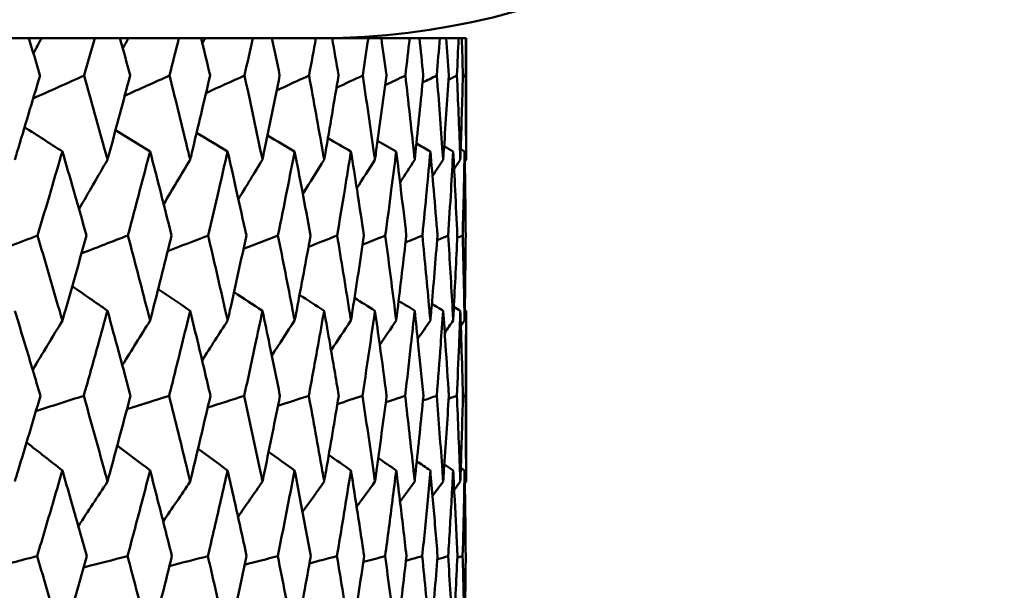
# Model space of a CAD drawing. Header units: millimetres. Extents: x 123 to 2417, y 726 to 3130.
# Tile 74 of 244: x 985.76 to 992.55, y 812.5 to 816.44. Entities that reach past the tile are written whole.
import ezdxf

# ---------------------------------------------------------------- set-up
doc = ezdxf.new("R2010")
doc.units = ezdxf.units.MM
doc.header["$LTSCALE"] = 12
doc.layers.add('Widoczne (ISO)', color=7, linetype='Continuous', lineweight=50)

msp = doc.modelspace()

# ---------------------------------------------------------------- linework, layer by layer
at = {"layer": 'Widoczne (ISO)'}
for p, q in [((985.821, 816.3166), (985.6278, 816.3166)), ((985.821, 816.3166), (985.91, 816.3166)), ((985.91, 816.3166), (986.2771, 816.3166)), ((986.4508, 816.3166), (986.2771, 816.3166)), ((986.4508, 816.3166), (986.5102, 816.3166)), ((986.5102, 816.3166), (986.8576, 816.3166)), ((987.0111, 816.3166), (986.8576, 816.3166)), ((987.0111, 816.3166), (987.0408, 816.3166)), ((987.0408, 816.3166), (987.3669, 816.3166)), ((987.4997, 816.3166), (987.3669, 816.3166)), ((987.4997, 816.3166), (987.8032, 816.3166)), ((987.9146, 816.3166), (987.8032, 816.3166)), ((987.9146, 816.3166), (988.1646, 816.3166)), ((988.2543, 816.3166), (988.1646, 816.3166)), ((988.2543, 816.3166), (988.4497, 816.3166)), ((988.5173, 816.3166), (988.4497, 816.3166)), ((988.5173, 816.3166), (988.6574, 816.3166)), ((988.7026, 816.3166), (988.6574, 816.3166)), ((988.7026, 816.3166), (988.7869, 816.3166)), ((988.8096, 816.3166), (988.7869, 816.3166)), ((988.8096, 816.3166), (988.8377, 816.3166)), ((988.8385, 816.3166), (988.8377, 816.3166)), ((988.8385, 816.3166), (988.8385, 815.4763)), ((988.8385, 814.4336), (988.8385, 813.2538))]:
    msp.add_line(p, q, dxfattribs=at)
msp.add_circle((968.8385, 776.3166), 50, dxfattribs=at)
msp.add_arc((987.8385, 821.3166), 5, 270, 324.45605, dxfattribs=at)
for points, knots in [([(985.899, 816.0573), (985.8989, 816.0578), (985.8987, 816.0584), (985.8729, 816.1448), (985.847, 816.2307), (985.821, 816.3166)], [0.02951568, 0.02951568, 0.02951568, 0.02951568, 0.02969929, 0.02969929, 0.05939589, 0.05939589, 0.05939589, 0.05939589]), ([(986.2771, 816.3166), (986.253, 816.2307), (986.2287, 816.1448), (986.2042, 816.0584), (986.204, 816.0578), (986.2039, 816.0573)], [0, 0, 0, 0, 0.02969567, 0.02969567, 0.02988021, 0.02988021, 0.02988021, 0.02988021]), ([(986.5207, 816.0573), (986.5206, 816.0578), (986.5204, 816.0584), (986.4973, 816.1448), (986.4742, 816.2307), (986.4508, 816.3166)], [0.02951568, 0.02951568, 0.02951568, 0.02951568, 0.02969929, 0.02969929, 0.05939589, 0.05939589, 0.05939589, 0.05939589]), ([(986.8576, 816.3166), (986.8362, 816.2307), (986.8147, 816.1448), (986.7929, 816.0584), (986.7927, 816.0578), (986.7926, 816.0573)], [0, 0, 0, 0, 0.02969567, 0.02969567, 0.02988021, 0.02988021, 0.02988021, 0.02988021]), ([(987.0726, 816.0573), (987.0725, 816.0578), (987.0724, 816.0584), (987.0521, 816.1448), (987.0317, 816.2307), (987.0111, 816.3166)], [0.02951568, 0.02951568, 0.02951568, 0.02951568, 0.02969929, 0.02969929, 0.05939589, 0.05939589, 0.05939589, 0.05939589]), ([(987.3669, 816.3166), (987.3484, 816.2307), (987.3297, 816.1448), (987.3107, 816.0584), (987.3106, 816.0578), (987.3105, 816.0573)], [0, 0, 0, 0, 0.02969567, 0.02969567, 0.02988021, 0.02988021, 0.02988021, 0.02988021]), ([(987.5526, 816.0573), (987.5525, 816.0578), (987.5524, 816.0584), (987.5349, 816.1448), (987.5174, 816.2307), (987.4997, 816.3166)], [0.02951568, 0.02951568, 0.02951568, 0.02951568, 0.02969929, 0.02969929, 0.05939589, 0.05939589, 0.05939589, 0.05939589]), ([(987.8032, 816.3166), (987.7875, 816.2307), (987.7717, 816.1448), (987.7557, 816.0584), (987.7556, 816.0578), (987.7555, 816.0573)], [0, 0, 0, 0, 0.02969567, 0.02969567, 0.02988021, 0.02988021, 0.02988021, 0.02988021]), ([(987.9587, 816.0573), (987.9586, 816.0578), (987.9585, 816.0584), (987.944, 816.1448), (987.9294, 816.2307), (987.9146, 816.3166)], [0.02951568, 0.02951568, 0.02951568, 0.02951568, 0.02969929, 0.02969929, 0.05939589, 0.05939589, 0.05939589, 0.05939589]), ([(988.1646, 816.3166), (988.1519, 816.2307), (988.1391, 816.1448), (988.126, 816.0584), (988.1259, 816.0578), (988.1258, 816.0573)], [0, 0, 0, 0, 0.02969567, 0.02969567, 0.02988021, 0.02988021, 0.02988021, 0.02988021]), ([(988.2894, 816.0573), (988.2893, 816.0578), (988.2892, 816.0584), (988.2777, 816.1448), (988.2661, 816.2307), (988.2543, 816.3166)], [0.02951568, 0.02951568, 0.02951568, 0.02951568, 0.02969929, 0.02969929, 0.05939589, 0.05939589, 0.05939589, 0.05939589]), ([(988.4497, 816.3166), (988.44, 816.2307), (988.4302, 816.1448), (988.4201, 816.0584), (988.4201, 816.0578), (988.42, 816.0573)], [0, 0, 0, 0, 0.02969567, 0.02969567, 0.02988021, 0.02988021, 0.02988021, 0.02988021]), ([(988.5432, 816.0573), (988.5432, 816.0578), (988.5431, 816.0584), (988.5347, 816.1448), (988.5261, 816.2307), (988.5173, 816.3166)], [0.02951568, 0.02951568, 0.02951568, 0.02951568, 0.02969929, 0.02969929, 0.05939589, 0.05939589, 0.05939589, 0.05939589]), ([(988.6574, 816.3166), (988.6508, 816.2307), (988.644, 816.1448), (988.637, 816.0584), (988.637, 816.0578), (988.6369, 816.0573)], [0, 0, 0, 0, 0.02969567, 0.02969567, 0.02988021, 0.02988021, 0.02988021, 0.02988021]), ([(988.7194, 816.0573), (988.7193, 816.0578), (988.7193, 816.0584), (988.7139, 816.1448), (988.7084, 816.2307), (988.7026, 816.3166)], [0.02951568, 0.02951568, 0.02951568, 0.02951568, 0.02969929, 0.02969929, 0.05939589, 0.05939589, 0.05939589, 0.05939589]), ([(988.7869, 816.3166), (988.7834, 816.2307), (988.7797, 816.1448), (988.7758, 816.0584), (988.7757, 816.0578), (988.7757, 816.0573)], [0, 0, 0, 0, 0.02969567, 0.02969567, 0.02988021, 0.02988021, 0.02988021, 0.02988021]), ([(988.817, 816.0573), (988.817, 816.0578), (988.817, 816.0584), (988.8147, 816.1448), (988.8122, 816.2307), (988.8096, 816.3166)], [0.02951568, 0.02951568, 0.02951568, 0.02951568, 0.02969929, 0.02969929, 0.05939589, 0.05939589, 0.05939589, 0.05939589]), ([(988.8377, 816.3166), (988.8373, 816.2307), (988.8367, 816.1448), (988.8358, 816.0584), (988.8358, 816.0578), (988.8358, 816.0573)], [0, 0, 0, 0, 0.02969567, 0.02969567, 0.02988021, 0.02988021, 0.02988021, 0.02988021]), ([(985.7251, 815.4763), (985.73, 815.4925), (985.7349, 815.5087), (985.7935, 815.7024), (985.8466, 815.8799), (985.899, 816.0573)], [0.0853813, 0.0853813, 0.0853813, 0.0853813, 0.09097809, 0.09097809, 0.15214536, 0.15214536, 0.15214536, 0.15214536]), ([(986.2039, 816.0573), (986.2537, 815.88), (986.3028, 815.7026), (986.3558, 815.509), (986.3602, 815.4926), (986.3647, 815.4763)], [0.0297954, 0.0297954, 0.0297954, 0.0297954, 0.09092493, 0.09092493, 0.09655955, 0.09655955, 0.09655955, 0.09655955]), ([(986.3647, 815.4763), (986.3691, 815.4925), (986.3735, 815.5087), (986.4262, 815.7024), (986.4738, 815.8799), (986.5207, 816.0573)], [0.0853813, 0.0853813, 0.0853813, 0.0853813, 0.09097809, 0.09097809, 0.15214536, 0.15214536, 0.15214536, 0.15214536]), ([(986.7926, 816.0573), (986.8368, 815.88), (986.8804, 815.7026), (986.9272, 815.509), (986.9311, 815.4926), (986.9351, 815.4763)], [0.0297954, 0.0297954, 0.0297954, 0.0297954, 0.09092493, 0.09092493, 0.09655955, 0.09655955, 0.09655955, 0.09655955]), ([(986.9351, 815.4763), (986.939, 815.4925), (986.9429, 815.5087), (986.9894, 815.7024), (987.0314, 815.8799), (987.0726, 816.0573)], [0.0853813, 0.0853813, 0.0853813, 0.0853813, 0.09097809, 0.09097809, 0.15214536, 0.15214536, 0.15214536, 0.15214536]), ([(987.3105, 816.0573), (987.349, 815.88), (987.3868, 815.7026), (987.4272, 815.509), (987.4307, 815.4926), (987.4341, 815.4763)], [0.0297954, 0.0297954, 0.0297954, 0.0297954, 0.09092493, 0.09092493, 0.09655955, 0.09655955, 0.09655955, 0.09655955]), ([(987.4341, 815.4763), (987.4374, 815.4925), (987.4408, 815.5087), (987.481, 815.7024), (987.5172, 815.8799), (987.5526, 816.0573)], [0.0853813, 0.0853813, 0.0853813, 0.0853813, 0.09097809, 0.09097809, 0.15214536, 0.15214536, 0.15214536, 0.15214536]), ([(987.7555, 816.0573), (987.7881, 815.88), (987.8199, 815.7026), (987.8539, 815.509), (987.8568, 815.4926), (987.8597, 815.4763)], [0.0297954, 0.0297954, 0.0297954, 0.0297954, 0.09092493, 0.09092493, 0.09655955, 0.09655955, 0.09655955, 0.09655955]), ([(987.8597, 815.4763), (987.8625, 815.4925), (987.8653, 815.5087), (987.8991, 815.7024), (987.9292, 815.8799), (987.9587, 816.0573)], [0.0853813, 0.0853813, 0.0853813, 0.0853813, 0.09097809, 0.09097809, 0.15214536, 0.15214536, 0.15214536, 0.15214536]), ([(988.1258, 816.0573), (988.1524, 815.88), (988.1782, 815.7026), (988.2056, 815.509), (988.2079, 815.4926), (988.2102, 815.4763)], [0.0297954, 0.0297954, 0.0297954, 0.0297954, 0.09092493, 0.09092493, 0.09655955, 0.09655955, 0.09655955, 0.09655955]), ([(988.2102, 815.4763), (988.2125, 815.4925), (988.2148, 815.5087), (988.2419, 815.7024), (988.266, 815.8799), (988.2894, 816.0573)], [0.0853813, 0.0853813, 0.0853813, 0.0853813, 0.09097809, 0.09097809, 0.15214536, 0.15214536, 0.15214536, 0.15214536]), ([(988.42, 816.0573), (988.4404, 815.88), (988.4601, 815.7026), (988.4808, 815.509), (988.4825, 815.4926), (988.4843, 815.4763)], [0.0297954, 0.0297954, 0.0297954, 0.0297954, 0.09092493, 0.09092493, 0.09655955, 0.09655955, 0.09655955, 0.09655955]), ([(988.4843, 815.4763), (988.486, 815.4925), (988.4877, 815.5087), (988.5081, 815.7024), (988.526, 815.8799), (988.5432, 816.0573)], [0.0853813, 0.0853813, 0.0853813, 0.0853813, 0.09097809, 0.09097809, 0.15214536, 0.15214536, 0.15214536, 0.15214536]), ([(988.6369, 816.0573), (988.6512, 815.88), (988.6646, 815.7026), (988.6785, 815.509), (988.6797, 815.4926), (988.6808, 815.4763)], [0.0297954, 0.0297954, 0.0297954, 0.0297954, 0.09092493, 0.09092493, 0.09655955, 0.09655955, 0.09655955, 0.09655955]), ([(988.6808, 815.4763), (988.682, 815.4925), (988.6831, 815.5087), (988.6967, 815.7024), (988.7084, 815.8799), (988.7194, 816.0573)], [0.0853813, 0.0853813, 0.0853813, 0.0853813, 0.09097809, 0.09097809, 0.15214536, 0.15214536, 0.15214536, 0.15214536]), ([(988.7757, 816.0573), (988.7837, 815.88), (988.7909, 815.7026), (988.7979, 815.509), (988.7985, 815.4926), (988.7991, 815.4763)], [0.0297954, 0.0297954, 0.0297954, 0.0297954, 0.09092493, 0.09092493, 0.09655955, 0.09655955, 0.09655955, 0.09655955]), ([(988.7991, 815.4763), (988.7996, 815.4925), (988.8002, 815.5087), (988.8069, 815.7024), (988.8124, 815.8799), (988.817, 816.0573)], [0.0853813, 0.0853813, 0.0853813, 0.0853813, 0.09097809, 0.09097809, 0.15214536, 0.15214536, 0.15214536, 0.15214536]), ([(988.8358, 816.0573), (988.8375, 815.88), (988.8384, 815.7026), (988.8385, 815.509), (988.8385, 815.4926), (988.8385, 815.4763)], [0.0297954, 0.0297954, 0.0297954, 0.0297954, 0.09092493, 0.09092493, 0.09655955, 0.09655955, 0.09655955, 0.09655955]), ([(986.0534, 815.534), (986.0275, 815.4451), (986.0015, 815.3562), (985.9444, 815.1624), (985.9133, 815.0575), (985.8819, 814.9526)], [0.03078053, 0.03078053, 0.03078053, 0.03078053, 0.06149921, 0.06149921, 0.09773041, 0.09773041, 0.09773041, 0.09773041]), ([(986.2201, 814.9526), (986.1904, 815.0575), (986.1606, 815.1624), (986.105, 815.3561), (986.0793, 815.445), (986.0534, 815.534)], [0.02528165, 0.02528165, 0.02528165, 0.02528165, 0.06150593, 0.06150593, 0.09223152, 0.09223152, 0.09223152, 0.09223152]), ([(986.6587, 815.534), (986.6356, 815.4451), (986.6123, 815.3562), (986.5613, 815.1624), (986.5335, 815.0575), (986.5054, 814.9526)], [0.03078053, 0.03078053, 0.03078053, 0.03078053, 0.06149921, 0.06149921, 0.09773041, 0.09773041, 0.09773041, 0.09773041]), ([(986.807, 814.9526), (986.7807, 815.0575), (986.7542, 815.1624), (986.7046, 815.3561), (986.6817, 815.445), (986.6587, 815.534)], [0.02528165, 0.02528165, 0.02528165, 0.02528165, 0.06150593, 0.06150593, 0.09223152, 0.09223152, 0.09223152, 0.09223152]), ([(987.1936, 815.534), (987.1734, 815.4451), (987.1531, 815.3562), (987.1083, 815.1624), (987.0839, 815.0575), (987.0592, 814.9526)], [0.03078053, 0.03078053, 0.03078053, 0.03078053, 0.06149921, 0.06149921, 0.09773041, 0.09773041, 0.09773041, 0.09773041]), ([(987.323, 814.9526), (987.3001, 815.0575), (987.277, 815.1624), (987.2338, 815.3561), (987.2138, 815.445), (987.1936, 815.534)], [0.02528165, 0.02528165, 0.02528165, 0.02528165, 0.06150593, 0.06150593, 0.09223152, 0.09223152, 0.09223152, 0.09223152]), ([(987.6561, 815.534), (987.6389, 815.4451), (987.6215, 815.3562), (987.5832, 815.1624), (987.5623, 815.0575), (987.5411, 814.9526)], [0.03078053, 0.03078053, 0.03078053, 0.03078053, 0.06149921, 0.06149921, 0.09773041, 0.09773041, 0.09773041, 0.09773041]), ([(987.7661, 814.9526), (987.7467, 815.0575), (987.7271, 815.1624), (987.6904, 815.3561), (987.6734, 815.445), (987.6561, 815.534)], [0.02528165, 0.02528165, 0.02528165, 0.02528165, 0.06150593, 0.06150593, 0.09223152, 0.09223152, 0.09223152, 0.09223152]), ([(988.0444, 815.534), (988.0302, 815.4451), (988.0159, 815.3562), (987.9842, 815.1624), (987.9668, 815.0575), (987.9491, 814.9526)], [0.03078053, 0.03078053, 0.03078053, 0.03078053, 0.06149921, 0.06149921, 0.09773041, 0.09773041, 0.09773041, 0.09773041]), ([(988.1344, 814.9526), (988.1187, 815.0575), (988.1027, 815.1624), (988.0726, 815.3561), (988.0586, 815.445), (988.0444, 815.534)], [0.02528165, 0.02528165, 0.02528165, 0.02528165, 0.06150593, 0.06150593, 0.09223152, 0.09223152, 0.09223152, 0.09223152]), ([(988.3569, 815.534), (988.3458, 815.4451), (988.3345, 815.3562), (988.3095, 815.1624), (988.2958, 815.0575), (988.2817, 814.9526)], [0.03078053, 0.03078053, 0.03078053, 0.03078053, 0.06149921, 0.06149921, 0.09773041, 0.09773041, 0.09773041, 0.09773041]), ([(988.4266, 814.9526), (988.4145, 815.0575), (988.4022, 815.1624), (988.3789, 815.3561), (988.368, 815.445), (988.3569, 815.534)], [0.02528165, 0.02528165, 0.02528165, 0.02528165, 0.06150593, 0.06150593, 0.09223152, 0.09223152, 0.09223152, 0.09223152]), ([(988.5923, 815.534), (988.5844, 815.4451), (988.5762, 815.3562), (988.5581, 815.1624), (988.548, 815.0575), (988.5376, 814.9526)], [0.03078053, 0.03078053, 0.03078053, 0.03078053, 0.06149921, 0.06149921, 0.09773041, 0.09773041, 0.09773041, 0.09773041]), ([(988.6415, 814.9526), (988.6331, 815.0575), (988.6245, 815.1624), (988.608, 815.3561), (988.6003, 815.445), (988.5923, 815.534)], [0.02528165, 0.02528165, 0.02528165, 0.02528165, 0.06150593, 0.06150593, 0.09223152, 0.09223152, 0.09223152, 0.09223152]), ([(988.7498, 815.534), (988.745, 815.4451), (988.74, 815.3562), (988.7288, 815.1624), (988.7224, 815.0575), (988.7158, 814.9526)], [0.03078053, 0.03078053, 0.03078053, 0.03078053, 0.06149921, 0.06149921, 0.09773041, 0.09773041, 0.09773041, 0.09773041]), ([(988.7783, 814.9526), (988.7736, 815.0575), (988.7687, 815.1624), (988.7591, 815.3561), (988.7546, 815.445), (988.7498, 815.534)], [0.02528165, 0.02528165, 0.02528165, 0.02528165, 0.06150593, 0.06150593, 0.09223152, 0.09223152, 0.09223152, 0.09223152]), ([(988.8287, 815.534), (988.8271, 815.4451), (988.8253, 815.3562), (988.821, 815.1624), (988.8184, 815.0575), (988.8155, 814.9526)], [0.03078053, 0.03078053, 0.03078053, 0.03078053, 0.06149921, 0.06149921, 0.09773041, 0.09773041, 0.09773041, 0.09773041]), ([(988.8363, 814.9526), (988.8355, 815.0575), (988.8343, 815.1624), (988.8317, 815.3561), (988.8303, 815.445), (988.8287, 815.534)], [0.02528165, 0.02528165, 0.02528165, 0.02528165, 0.06150593, 0.06150593, 0.09223152, 0.09223152, 0.09223152, 0.09223152]), ([(985.8819, 814.9526), (985.9327, 814.7811), (985.9829, 814.6096), (986.0394, 814.4138), (986.0464, 814.3895), (986.0534, 814.3653)], [0.02983351, 0.02983351, 0.02983351, 0.02983351, 0.0889495, 0.0889495, 0.09731113, 0.09731113, 0.09731113, 0.09731113]), ([(986.0534, 814.3653), (986.0603, 814.3894), (986.0673, 814.4136), (986.1234, 814.6094), (986.1721, 814.781), (986.2201, 814.9526)], [0.0806421, 0.0806421, 0.0806421, 0.0806421, 0.08897282, 0.08897282, 0.14811965, 0.14811965, 0.14811965, 0.14811965]), ([(986.5054, 814.9526), (986.5509, 814.7811), (986.5957, 814.6096), (986.6462, 814.4138), (986.6524, 814.3895), (986.6587, 814.3653)], [0.02983351, 0.02983351, 0.02983351, 0.02983351, 0.0889495, 0.0889495, 0.09731113, 0.09731113, 0.09731113, 0.09731113]), ([(986.6587, 814.3653), (986.6649, 814.3894), (986.6711, 814.4136), (986.7211, 814.6094), (986.7644, 814.781), (986.807, 814.9526)], [0.0806421, 0.0806421, 0.0806421, 0.0806421, 0.08897282, 0.08897282, 0.14811965, 0.14811965, 0.14811965, 0.14811965]), ([(987.0592, 814.9526), (987.0992, 814.7811), (987.1385, 814.6096), (987.1827, 814.4138), (987.1882, 814.3895), (987.1936, 814.3653)], [0.02983351, 0.02983351, 0.02983351, 0.02983351, 0.0889495, 0.0889495, 0.09731113, 0.09731113, 0.09731113, 0.09731113]), ([(987.1936, 814.3653), (987.1991, 814.3894), (987.2045, 814.4136), (987.2482, 814.6094), (987.2859, 814.781), (987.323, 814.9526)], [0.0806421, 0.0806421, 0.0806421, 0.0806421, 0.08897282, 0.08897282, 0.14811965, 0.14811965, 0.14811965, 0.14811965]), ([(987.5411, 814.9526), (987.5754, 814.7811), (987.6091, 814.6096), (987.6468, 814.4138), (987.6515, 814.3895), (987.6561, 814.3653)], [0.02983351, 0.02983351, 0.02983351, 0.02983351, 0.0889495, 0.0889495, 0.09731113, 0.09731113, 0.09731113, 0.09731113]), ([(987.6561, 814.3653), (987.6608, 814.3894), (987.6654, 814.4136), (987.7027, 814.6094), (987.7347, 814.781), (987.7661, 814.9526)], [0.0806421, 0.0806421, 0.0806421, 0.0806421, 0.08897282, 0.08897282, 0.14811965, 0.14811965, 0.14811965, 0.14811965]), ([(987.9491, 814.9526), (987.9777, 814.7811), (988.0056, 814.6096), (988.0367, 814.4138), (988.0406, 814.3895), (988.0444, 814.3653)], [0.02983351, 0.02983351, 0.02983351, 0.02983351, 0.0889495, 0.0889495, 0.09731113, 0.09731113, 0.09731113, 0.09731113]), ([(988.0444, 814.3653), (988.0482, 814.3894), (988.052, 814.4136), (988.0827, 814.6094), (988.1089, 814.781), (988.1344, 814.9526)], [0.0806421, 0.0806421, 0.0806421, 0.0806421, 0.08897282, 0.08897282, 0.14811965, 0.14811965, 0.14811965, 0.14811965]), ([(988.2817, 814.9526), (988.3045, 814.7811), (988.3265, 814.6096), (988.3509, 814.4138), (988.3539, 814.3895), (988.3569, 814.3653)], [0.02983351, 0.02983351, 0.02983351, 0.02983351, 0.0889495, 0.0889495, 0.09731113, 0.09731113, 0.09731113, 0.09731113]), ([(988.3569, 814.3653), (988.3599, 814.3894), (988.3628, 814.4136), (988.3867, 814.6094), (988.407, 814.781), (988.4266, 814.9526)], [0.0806421, 0.0806421, 0.0806421, 0.0806421, 0.08897282, 0.08897282, 0.14811965, 0.14811965, 0.14811965, 0.14811965]), ([(988.5376, 814.9526), (988.5544, 814.7811), (988.5705, 814.6096), (988.588, 814.4138), (988.5902, 814.3895), (988.5923, 814.3653)], [0.02983351, 0.02983351, 0.02983351, 0.02983351, 0.0889495, 0.0889495, 0.09731113, 0.09731113, 0.09731113, 0.09731113]), ([(988.5923, 814.3653), (988.5944, 814.3894), (988.5966, 814.4136), (988.6137, 814.6094), (988.6279, 814.781), (988.6415, 814.9526)], [0.0806421, 0.0806421, 0.0806421, 0.0806421, 0.08897282, 0.08897282, 0.14811965, 0.14811965, 0.14811965, 0.14811965]), ([(988.7158, 814.9526), (988.7265, 814.7811), (988.7365, 814.6096), (988.7472, 814.4138), (988.7485, 814.3895), (988.7498, 814.3653)], [0.02983351, 0.02983351, 0.02983351, 0.02983351, 0.0889495, 0.0889495, 0.09731113, 0.09731113, 0.09731113, 0.09731113]), ([(988.7498, 814.3653), (988.7511, 814.3894), (988.7523, 814.4136), (988.7625, 814.6094), (988.7708, 814.781), (988.7783, 814.9526)], [0.0806421, 0.0806421, 0.0806421, 0.0806421, 0.08897282, 0.08897282, 0.14811965, 0.14811965, 0.14811965, 0.14811965]), ([(988.8155, 814.9526), (988.8201, 814.7811), (988.8241, 814.6096), (988.8278, 814.4138), (988.8282, 814.3895), (988.8287, 814.3653)], [0.02983351, 0.02983351, 0.02983351, 0.02983351, 0.0889495, 0.0889495, 0.09731113, 0.09731113, 0.09731113, 0.09731113]), ([(988.8287, 814.3653), (988.8291, 814.3894), (988.8295, 814.4136), (988.8328, 814.6094), (988.8349, 814.781), (988.8363, 814.9526)], [0.0806421, 0.0806421, 0.0806421, 0.0806421, 0.08897282, 0.08897282, 0.14811965, 0.14811965, 0.14811965, 0.14811965]), ([(985.9021, 813.8461), (985.8673, 813.9635), (985.8321, 814.0808), (985.7729, 814.2766), (985.7491, 814.3551), (985.7251, 814.4336)], [0.02104899, 0.02104899, 0.02104899, 0.02104899, 0.0615671, 0.0615671, 0.08866561, 0.08866561, 0.08866561, 0.08866561]), ([(986.3647, 814.4336), (986.3431, 814.3551), (986.3214, 814.2767), (986.267, 814.0809), (986.2341, 813.9635), (986.2009, 813.8461)], [0.03448054, 0.03448054, 0.03448054, 0.03448054, 0.06157222, 0.06157222, 0.10209717, 0.10209717, 0.10209717, 0.10209717]), ([(986.5235, 813.8461), (986.4923, 813.9635), (986.4608, 814.0808), (986.4076, 814.2766), (986.3862, 814.3551), (986.3647, 814.4336)], [0.02104899, 0.02104899, 0.02104899, 0.02104899, 0.0615671, 0.0615671, 0.08866561, 0.08866561, 0.08866561, 0.08866561]), ([(986.9351, 814.4336), (986.916, 814.3551), (986.8968, 814.2767), (986.8486, 814.0809), (986.8195, 813.9635), (986.79, 813.8461)], [0.03448054, 0.03448054, 0.03448054, 0.03448054, 0.06157222, 0.06157222, 0.10209717, 0.10209717, 0.10209717, 0.10209717]), ([(987.0751, 813.8461), (987.0477, 813.9635), (987.0199, 814.0808), (986.973, 814.2766), (986.9541, 814.3551), (986.9351, 814.4336)], [0.02104899, 0.02104899, 0.02104899, 0.02104899, 0.0615671, 0.0615671, 0.08866561, 0.08866561, 0.08866561, 0.08866561]), ([(987.4341, 814.4336), (987.4176, 814.3551), (987.401, 814.2767), (987.3592, 814.0809), (987.3339, 813.9635), (987.3082, 813.8461)], [0.03448054, 0.03448054, 0.03448054, 0.03448054, 0.06157222, 0.06157222, 0.10209717, 0.10209717, 0.10209717, 0.10209717]), ([(987.5547, 813.8461), (987.5311, 813.9635), (987.5073, 814.0808), (987.4669, 814.2766), (987.4505, 814.3551), (987.4341, 814.4336)], [0.02104899, 0.02104899, 0.02104899, 0.02104899, 0.0615671, 0.0615671, 0.08866561, 0.08866561, 0.08866561, 0.08866561]), ([(987.8597, 814.4336), (987.8458, 814.3551), (987.8319, 814.2767), (987.7967, 814.0809), (987.7753, 813.9635), (987.7535, 813.8461)], [0.03448054, 0.03448054, 0.03448054, 0.03448054, 0.06157222, 0.06157222, 0.10209717, 0.10209717, 0.10209717, 0.10209717]), ([(987.9605, 813.8461), (987.9409, 813.9635), (987.921, 814.0808), (987.8872, 814.2766), (987.8735, 814.3551), (987.8597, 814.4336)], [0.02104899, 0.02104899, 0.02104899, 0.02104899, 0.0615671, 0.0615671, 0.08866561, 0.08866561, 0.08866561, 0.08866561]), ([(988.2102, 814.4336), (988.1991, 814.3551), (988.1878, 814.2767), (988.1593, 814.0809), (988.1419, 813.9635), (988.1242, 813.8461)], [0.03448054, 0.03448054, 0.03448054, 0.03448054, 0.06157222, 0.06157222, 0.10209717, 0.10209717, 0.10209717, 0.10209717]), ([(988.2908, 813.8461), (988.2752, 813.9635), (988.2593, 814.0808), (988.2323, 814.2766), (988.2213, 814.3551), (988.2102, 814.4336)], [0.02104899, 0.02104899, 0.02104899, 0.02104899, 0.0615671, 0.0615671, 0.08866561, 0.08866561, 0.08866561, 0.08866561]), ([(988.4843, 814.4336), (988.4759, 814.3551), (988.4674, 814.2767), (988.4457, 814.0809), (988.4324, 813.9635), (988.4188, 813.8461)], [0.03448054, 0.03448054, 0.03448054, 0.03448054, 0.06157222, 0.06157222, 0.10209717, 0.10209717, 0.10209717, 0.10209717]), ([(988.5443, 813.8461), (988.5328, 813.9635), (988.5211, 814.0808), (988.5009, 814.2766), (988.4927, 814.3551), (988.4843, 814.4336)], [0.02104899, 0.02104899, 0.02104899, 0.02104899, 0.0615671, 0.0615671, 0.08866561, 0.08866561, 0.08866561, 0.08866561]), ([(988.6808, 814.4336), (988.6752, 814.3551), (988.6695, 814.2767), (988.6547, 814.0809), (988.6456, 813.9635), (988.6361, 813.8461)], [0.03448054, 0.03448054, 0.03448054, 0.03448054, 0.06157222, 0.06157222, 0.10209717, 0.10209717, 0.10209717, 0.10209717]), ([(988.72, 813.8461), (988.7127, 813.9635), (988.7051, 814.0808), (988.6919, 814.2766), (988.6864, 814.3551), (988.6808, 814.4336)], [0.02104899, 0.02104899, 0.02104899, 0.02104899, 0.0615671, 0.0615671, 0.08866561, 0.08866561, 0.08866561, 0.08866561]), ([(988.7991, 814.4336), (988.7963, 814.3551), (988.7933, 814.2767), (988.7855, 814.0809), (988.7806, 813.9635), (988.7752, 813.8461)], [0.03448054, 0.03448054, 0.03448054, 0.03448054, 0.06157222, 0.06157222, 0.10209717, 0.10209717, 0.10209717, 0.10209717]), ([(988.8173, 813.8461), (988.8142, 813.9635), (988.8108, 814.0808), (988.8045, 814.2766), (988.8019, 814.3551), (988.7991, 814.4336)], [0.02104899, 0.02104899, 0.02104899, 0.02104899, 0.0615671, 0.0615671, 0.08866561, 0.08866561, 0.08866561, 0.08866561]), ([(988.8385, 814.4336), (988.8385, 814.3551), (988.8384, 814.2767), (988.8376, 814.0809), (988.8369, 813.9635), (988.8357, 813.8461)], [0.03448054, 0.03448054, 0.03448054, 0.03448054, 0.06157222, 0.06157222, 0.10209717, 0.10209717, 0.10209717, 0.10209717]), ([(985.7251, 813.2538), (985.7327, 813.279), (985.7403, 813.3042), (985.7999, 813.5016), (985.8513, 813.6739), (985.9021, 813.8461)], [0.07597559, 0.07597559, 0.07597559, 0.07597559, 0.08464777, 0.08464777, 0.14401425, 0.14401425, 0.14401425, 0.14401425]), ([(986.2009, 813.8461), (986.2492, 813.6739), (986.2969, 813.5017), (986.3509, 813.3043), (986.3578, 813.2791), (986.3647, 813.2538)], [0.02530969, 0.02530969, 0.02530969, 0.02530969, 0.08465152, 0.08465152, 0.09334823, 0.09334823, 0.09334823, 0.09334823]), ([(986.3647, 813.2538), (986.3715, 813.279), (986.3784, 813.3042), (986.4319, 813.5016), (986.478, 813.6739), (986.5235, 813.8461)], [0.07597559, 0.07597559, 0.07597559, 0.07597559, 0.08464777, 0.08464777, 0.14401425, 0.14401425, 0.14401425, 0.14401425]), ([(986.79, 813.8461), (986.8329, 813.6739), (986.8752, 813.5017), (986.9229, 813.3043), (986.929, 813.2791), (986.9351, 813.2538)], [0.02530969, 0.02530969, 0.02530969, 0.02530969, 0.08465152, 0.08465152, 0.09334823, 0.09334823, 0.09334823, 0.09334823]), ([(986.9351, 813.2538), (986.9411, 813.279), (986.9472, 813.3042), (986.9945, 813.5016), (987.0351, 813.6739), (987.0751, 813.8461)], [0.07597559, 0.07597559, 0.07597559, 0.07597559, 0.08464777, 0.08464777, 0.14401425, 0.14401425, 0.14401425, 0.14401425]), ([(987.3082, 813.8461), (987.3455, 813.6739), (987.3822, 813.5017), (987.4235, 813.3043), (987.4288, 813.2791), (987.4341, 813.2538)], [0.02530969, 0.02530969, 0.02530969, 0.02530969, 0.08465152, 0.08465152, 0.09334823, 0.09334823, 0.09334823, 0.09334823]), ([(987.4341, 813.2538), (987.4393, 813.279), (987.4445, 813.3042), (987.4854, 813.5016), (987.5204, 813.6739), (987.5547, 813.8461)], [0.07597559, 0.07597559, 0.07597559, 0.07597559, 0.08464777, 0.08464777, 0.14401425, 0.14401425, 0.14401425, 0.14401425]), ([(987.7535, 813.8461), (987.7852, 813.6739), (987.8161, 813.5017), (987.8508, 813.3043), (987.8553, 813.2791), (987.8597, 813.2538)], [0.02530969, 0.02530969, 0.02530969, 0.02530969, 0.08465152, 0.08465152, 0.09334823, 0.09334823, 0.09334823, 0.09334823]), ([(987.8597, 813.2538), (987.8641, 813.279), (987.8684, 813.3042), (987.9027, 813.5016), (987.9319, 813.6739), (987.9605, 813.8461)], [0.07597559, 0.07597559, 0.07597559, 0.07597559, 0.08464777, 0.08464777, 0.14401425, 0.14401425, 0.14401425, 0.14401425]), ([(988.1242, 813.8461), (988.15, 813.6739), (988.1751, 813.5017), (988.2031, 813.3043), (988.2066, 813.2791), (988.2102, 813.2538)], [0.02530969, 0.02530969, 0.02530969, 0.02530969, 0.08465152, 0.08465152, 0.09334823, 0.09334823, 0.09334823, 0.09334823]), ([(988.2102, 813.2538), (988.2137, 813.279), (988.2173, 813.3042), (988.2448, 813.5016), (988.2681, 813.6739), (988.2908, 813.8461)], [0.07597559, 0.07597559, 0.07597559, 0.07597559, 0.08464777, 0.08464777, 0.14401425, 0.14401425, 0.14401425, 0.14401425]), ([(988.4188, 813.8461), (988.4386, 813.6739), (988.4578, 813.5017), (988.4789, 813.3043), (988.4816, 813.2791), (988.4843, 813.2538)], [0.02530969, 0.02530969, 0.02530969, 0.02530969, 0.08465152, 0.08465152, 0.09334823, 0.09334823, 0.09334823, 0.09334823]), ([(988.4843, 813.2538), (988.4869, 813.279), (988.4896, 813.3042), (988.5103, 813.5016), (988.5276, 813.6739), (988.5443, 813.8461)], [0.07597559, 0.07597559, 0.07597559, 0.07597559, 0.08464777, 0.08464777, 0.14401425, 0.14401425, 0.14401425, 0.14401425]), ([(988.6361, 813.8461), (988.6499, 813.6739), (988.663, 813.5017), (988.6772, 813.3043), (988.679, 813.2791), (988.6808, 813.2538)], [0.02530969, 0.02530969, 0.02530969, 0.02530969, 0.08465152, 0.08465152, 0.09334823, 0.09334823, 0.09334823, 0.09334823]), ([(988.6808, 813.2538), (988.6826, 813.279), (988.6844, 813.3042), (988.6981, 813.5016), (988.7094, 813.6739), (988.72, 813.8461)], [0.07597559, 0.07597559, 0.07597559, 0.07597559, 0.08464777, 0.08464777, 0.14401425, 0.14401425, 0.14401425, 0.14401425]), ([(988.7752, 813.8461), (988.783, 813.6739), (988.79, 813.5017), (988.7973, 813.3043), (988.7982, 813.2791), (988.7991, 813.2538)], [0.02530969, 0.02530969, 0.02530969, 0.02530969, 0.08465152, 0.08465152, 0.09334823, 0.09334823, 0.09334823, 0.09334823]), ([(988.7991, 813.2538), (988.8, 813.279), (988.8008, 813.3042), (988.8076, 813.5016), (988.8128, 813.6739), (988.8173, 813.8461)], [0.07597559, 0.07597559, 0.07597559, 0.07597559, 0.08464777, 0.08464777, 0.14401425, 0.14401425, 0.14401425, 0.14401425]), ([(988.8357, 813.8461), (988.8374, 813.6739), (988.8383, 813.5017), (988.8385, 813.3043), (988.8385, 813.2791), (988.8385, 813.2538)], [0.02530969, 0.02530969, 0.02530969, 0.02530969, 0.08465152, 0.08465152, 0.09334823, 0.09334823, 0.09334823, 0.09334823]), ([(986.0534, 813.3308), (986.0338, 813.2632), (986.0141, 813.1955), (985.9563, 812.9981), (985.918, 812.8684), (985.8794, 812.7387)], [0.03825175, 0.03825175, 0.03825175, 0.03825175, 0.06160817, 0.06160817, 0.10638617, 0.10638617, 0.10638617, 0.10638617]), ([(986.2225, 812.7387), (986.186, 812.8684), (986.1491, 812.9981), (986.0925, 813.1955), (986.073, 813.2632), (986.0534, 813.3308)], [0.01681985, 0.01681985, 0.01681985, 0.01681985, 0.06159108, 0.06159108, 0.08495433, 0.08495433, 0.08495433, 0.08495433]), ([(986.6587, 813.3308), (986.6412, 813.2632), (986.6236, 813.1955), (986.572, 812.9981), (986.5378, 812.8684), (986.5031, 812.7387)], [0.03825175, 0.03825175, 0.03825175, 0.03825175, 0.06160817, 0.06160817, 0.10638617, 0.10638617, 0.10638617, 0.10638617]), ([(986.8091, 812.7387), (986.7767, 812.8684), (986.744, 812.9981), (986.6935, 813.1955), (986.6762, 813.2632), (986.6587, 813.3308)], [0.01681985, 0.01681985, 0.01681985, 0.01681985, 0.06159108, 0.06159108, 0.08495433, 0.08495433, 0.08495433, 0.08495433]), ([(987.1936, 813.3308), (987.1783, 813.2632), (987.1629, 813.1955), (987.1177, 812.9981), (987.0876, 812.8684), (987.0572, 812.7387)], [0.03825175, 0.03825175, 0.03825175, 0.03825175, 0.06160817, 0.06160817, 0.10638617, 0.10638617, 0.10638617, 0.10638617]), ([(987.3249, 812.7387), (987.2967, 812.8684), (987.2682, 812.9981), (987.2241, 813.1955), (987.2089, 813.2632), (987.1936, 813.3308)], [0.01681985, 0.01681985, 0.01681985, 0.01681985, 0.06159108, 0.06159108, 0.08495433, 0.08495433, 0.08495433, 0.08495433]), ([(987.6561, 813.3308), (987.6431, 813.2632), (987.6299, 813.1955), (987.5913, 812.9981), (987.5655, 812.8684), (987.5393, 812.7387)], [0.03825175, 0.03825175, 0.03825175, 0.03825175, 0.06160817, 0.06160817, 0.10638617, 0.10638617, 0.10638617, 0.10638617]), ([(987.7676, 812.7387), (987.7438, 812.8684), (987.7196, 812.9981), (987.6821, 813.1955), (987.6692, 813.2632), (987.6561, 813.3308)], [0.01681985, 0.01681985, 0.01681985, 0.01681985, 0.06159108, 0.06159108, 0.08495433, 0.08495433, 0.08495433, 0.08495433]), ([(988.0444, 813.3308), (988.0337, 813.2632), (988.0228, 813.1955), (987.9908, 812.9981), (987.9694, 812.8684), (987.9477, 812.7387)], [0.03825175, 0.03825175, 0.03825175, 0.03825175, 0.06160817, 0.06160817, 0.10638617, 0.10638617, 0.10638617, 0.10638617]), ([(988.1357, 812.7387), (988.1163, 812.8684), (988.0965, 812.9981), (988.0658, 813.1955), (988.0552, 813.2632), (988.0444, 813.3308)], [0.01681985, 0.01681985, 0.01681985, 0.01681985, 0.06159108, 0.06159108, 0.08495433, 0.08495433, 0.08495433, 0.08495433]), ([(988.3569, 813.3308), (988.3485, 813.2632), (988.34, 813.1955), (988.3148, 812.9981), (988.2979, 812.8684), (988.2806, 812.7387)], [0.03825175, 0.03825175, 0.03825175, 0.03825175, 0.06160817, 0.06160817, 0.10638617, 0.10638617, 0.10638617, 0.10638617]), ([(988.4276, 812.7387), (988.4127, 812.8684), (988.3974, 812.9981), (988.3736, 813.1955), (988.3653, 813.2632), (988.3569, 813.3308)], [0.01681985, 0.01681985, 0.01681985, 0.01681985, 0.06159108, 0.06159108, 0.08495433, 0.08495433, 0.08495433, 0.08495433]), ([(988.5923, 813.3308), (988.5863, 813.2632), (988.5801, 813.1955), (988.5619, 812.9981), (988.5496, 812.8684), (988.5368, 812.7387)], [0.03825175, 0.03825175, 0.03825175, 0.03825175, 0.06160817, 0.06160817, 0.10638617, 0.10638617, 0.10638617, 0.10638617]), ([(988.6422, 812.7387), (988.6319, 812.8684), (988.6212, 812.9981), (988.6042, 813.1955), (988.5983, 813.2632), (988.5923, 813.3308)], [0.01681985, 0.01681985, 0.01681985, 0.01681985, 0.06159108, 0.06159108, 0.08495433, 0.08495433, 0.08495433, 0.08495433]), ([(988.7498, 813.3308), (988.7461, 813.2632), (988.7424, 813.1955), (988.7312, 812.9981), (988.7234, 812.8684), (988.7152, 812.7387)], [0.03825175, 0.03825175, 0.03825175, 0.03825175, 0.06160817, 0.06160817, 0.10638617, 0.10638617, 0.10638617, 0.10638617]), ([(988.7787, 812.7387), (988.773, 812.8684), (988.7668, 812.9981), (988.7569, 813.1955), (988.7534, 813.2632), (988.7498, 813.3308)], [0.01681985, 0.01681985, 0.01681985, 0.01681985, 0.06159108, 0.06159108, 0.08495433, 0.08495433, 0.08495433, 0.08495433]), ([(988.8287, 813.3308), (988.8275, 813.2632), (988.8261, 813.1955), (988.822, 812.9981), (988.8188, 812.8684), (988.8152, 812.7387)], [0.03825175, 0.03825175, 0.03825175, 0.03825175, 0.06160817, 0.06160817, 0.10638617, 0.10638617, 0.10638617, 0.10638617]), ([(988.8364, 812.7387), (988.8353, 812.8684), (988.8339, 812.9981), (988.831, 813.1955), (988.8299, 813.2632), (988.8287, 813.3308)], [0.01681985, 0.01681985, 0.01681985, 0.01681985, 0.06159108, 0.06159108, 0.08495433, 0.08495433, 0.08495433, 0.08495433]), ([(985.8794, 812.7387), (985.9306, 812.5657), (985.9812, 812.3926), (986.0386, 812.194), (986.046, 812.1685), (986.0534, 812.1429)], [0.02053386, 0.02053386, 0.02053386, 0.02053386, 0.08016461, 0.08016461, 0.08898694, 0.08898694, 0.08898694, 0.08898694]), ([(986.0534, 812.1429), (986.0607, 812.1684), (986.0681, 812.1939), (986.1251, 812.3925), (986.1741, 812.5656), (986.2225, 812.7387)], [0.07138254, 0.07138254, 0.07138254, 0.07138254, 0.08018544, 0.08018544, 0.13983561, 0.13983561, 0.13983561, 0.13983561]), ([(986.5031, 812.7387), (986.549, 812.5657), (986.5943, 812.3926), (986.6455, 812.194), (986.6521, 812.1685), (986.6587, 812.1429)], [0.02053386, 0.02053386, 0.02053386, 0.02053386, 0.08016461, 0.08016461, 0.08898694, 0.08898694, 0.08898694, 0.08898694]), ([(986.6587, 812.1429), (986.6652, 812.1684), (986.6718, 812.1939), (986.7226, 812.3925), (986.7662, 812.5656), (986.8091, 812.7387)], [0.07138254, 0.07138254, 0.07138254, 0.07138254, 0.08018544, 0.08018544, 0.13983561, 0.13983561, 0.13983561, 0.13983561]), ([(987.0572, 812.7387), (987.0975, 812.5657), (987.1373, 812.3926), (987.1821, 812.194), (987.1879, 812.1685), (987.1936, 812.1429)], [0.02053386, 0.02053386, 0.02053386, 0.02053386, 0.08016461, 0.08016461, 0.08898694, 0.08898694, 0.08898694, 0.08898694]), ([(987.1936, 812.1429), (987.1994, 812.1684), (987.2051, 812.1939), (987.2495, 812.3925), (987.2875, 812.5656), (987.3249, 812.7387)], [0.07138254, 0.07138254, 0.07138254, 0.07138254, 0.08018544, 0.08018544, 0.13983561, 0.13983561, 0.13983561, 0.13983561]), ([(987.5393, 812.7387), (987.574, 812.5657), (987.608, 812.3926), (987.6463, 812.194), (987.6512, 812.1685), (987.6561, 812.1429)], [0.02053386, 0.02053386, 0.02053386, 0.02053386, 0.08016461, 0.08016461, 0.08898694, 0.08898694, 0.08898694, 0.08898694]), ([(987.6561, 812.1429), (987.661, 812.1684), (987.6659, 812.1939), (987.7038, 812.3925), (987.736, 812.5656), (987.7676, 812.7387)], [0.07138254, 0.07138254, 0.07138254, 0.07138254, 0.08018544, 0.08018544, 0.13983561, 0.13983561, 0.13983561, 0.13983561]), ([(987.9477, 812.7387), (987.9765, 812.5657), (988.0047, 812.3926), (988.0363, 812.194), (988.0404, 812.1685), (988.0444, 812.1429)], [0.02053386, 0.02053386, 0.02053386, 0.02053386, 0.08016461, 0.08016461, 0.08898694, 0.08898694, 0.08898694, 0.08898694]), ([(988.0444, 812.1429), (988.0484, 812.1684), (988.0525, 812.1939), (988.0836, 812.3925), (988.11, 812.5656), (988.1357, 812.7387)], [0.07138254, 0.07138254, 0.07138254, 0.07138254, 0.08018544, 0.08018544, 0.13983561, 0.13983561, 0.13983561, 0.13983561]), ([(988.2806, 812.7387), (988.3035, 812.5657), (988.3258, 812.3926), (988.3505, 812.194), (988.3537, 812.1685), (988.3569, 812.1429)], [0.02053386, 0.02053386, 0.02053386, 0.02053386, 0.08016461, 0.08016461, 0.08898694, 0.08898694, 0.08898694, 0.08898694]), ([(988.3569, 812.1429), (988.36, 812.1684), (988.3632, 812.1939), (988.3874, 812.3925), (988.4079, 812.5656), (988.4276, 812.7387)], [0.07138254, 0.07138254, 0.07138254, 0.07138254, 0.08018544, 0.08018544, 0.13983561, 0.13983561, 0.13983561, 0.13983561]), ([(988.5368, 812.7387), (988.5537, 812.5657), (988.5699, 812.3926), (988.5878, 812.194), (988.59, 812.1685), (988.5923, 812.1429)], [0.02053386, 0.02053386, 0.02053386, 0.02053386, 0.08016461, 0.08016461, 0.08898694, 0.08898694, 0.08898694, 0.08898694]), ([(988.5923, 812.1429), (988.5946, 812.1684), (988.5968, 812.1939), (988.6141, 812.3925), (988.6285, 812.5656), (988.6422, 812.7387)], [0.07138254, 0.07138254, 0.07138254, 0.07138254, 0.08018544, 0.08018544, 0.13983561, 0.13983561, 0.13983561, 0.13983561]), ([(988.7152, 812.7387), (988.7261, 812.5657), (988.7362, 812.3926), (988.747, 812.194), (988.7484, 812.1685), (988.7498, 812.1429)], [0.02053386, 0.02053386, 0.02053386, 0.02053386, 0.08016461, 0.08016461, 0.08898694, 0.08898694, 0.08898694, 0.08898694]), ([(988.7498, 812.1429), (988.7511, 812.1684), (988.7525, 812.1939), (988.7628, 812.3925), (988.7711, 812.5656), (988.7787, 812.7387)], [0.07138254, 0.07138254, 0.07138254, 0.07138254, 0.08018544, 0.08018544, 0.13983561, 0.13983561, 0.13983561, 0.13983561]), ([(988.8152, 812.7387), (988.82, 812.5657), (988.824, 812.3926), (988.8277, 812.194), (988.8282, 812.1685), (988.8287, 812.1429)], [0.02053386, 0.02053386, 0.02053386, 0.02053386, 0.08016461, 0.08016461, 0.08898694, 0.08898694, 0.08898694, 0.08898694]), ([(988.8287, 812.1429), (988.8291, 812.1684), (988.8296, 812.1939), (988.8328, 812.3925), (988.835, 812.5656), (988.8364, 812.7387)], [0.07138254, 0.07138254, 0.07138254, 0.07138254, 0.08018544, 0.08018544, 0.13983561, 0.13983561, 0.13983561, 0.13983561])]:
    msp.add_open_spline(points, degree=3, knots=knots, dxfattribs=at)
for points in [[(985.91, 816.3166), (985.8911, 816.2811), (985.8721, 816.2457), (985.8531, 816.2102)], [(986.5102, 816.3166), (986.497, 816.2925), (986.4837, 816.2685), (986.4704, 816.2445)], [(987.0408, 816.3166), (987.0338, 816.3044), (987.0268, 816.2921), (987.0199, 816.2799)], [(985.8522, 815.8994), (985.9694, 815.9521), (986.0867, 816.0047), (986.2039, 816.0573)], [(986.4838, 815.9182), (986.5867, 815.9646), (986.6897, 816.0109), (986.7926, 816.0573)], [(987.0445, 815.9367), (987.1332, 815.9769), (987.2218, 816.0171), (987.3105, 816.0573)], [(987.5321, 815.9548), (987.6065, 815.989), (987.681, 816.0231), (987.7555, 816.0573)], [(987.9446, 815.9729), (988.005, 816.0011), (988.0654, 816.0292), (988.1258, 816.0573)], [(988.2806, 815.9911), (988.3271, 816.0132), (988.3735, 816.0352), (988.42, 816.0573)], [(988.5386, 816.0095), (988.5714, 816.0254), (988.6042, 816.0414), (988.6369, 816.0573)], [(988.7176, 816.0282), (988.7369, 816.0379), (988.7563, 816.0476), (988.7757, 816.0573)], [(988.8168, 816.0474), (988.8231, 816.0507), (988.8295, 816.054), (988.8358, 816.0573)], [(986.0534, 815.534), (985.9665, 815.5893), (985.8795, 815.6446), (985.7926, 815.6999)], [(986.6587, 815.534), (986.5792, 815.5829), (986.4996, 815.6318), (986.4201, 815.6806)], [(987.1936, 815.534), (987.1223, 815.5766), (987.0509, 815.6192), (986.9795, 815.6617)], [(987.6561, 815.534), (987.5936, 815.5704), (987.5311, 815.6068), (987.4686, 815.6431)], [(988.0444, 815.534), (987.9914, 815.5642), (987.9384, 815.5944), (987.8854, 815.6246)], [(988.3569, 815.534), (988.314, 815.558), (988.2712, 815.5821), (988.2283, 815.6061)], [(988.5923, 815.534), (988.5602, 815.5518), (988.5281, 815.5696), (988.496, 815.5874)], [(988.7498, 815.534), (988.7289, 815.5454), (988.7081, 815.5569), (988.6873, 815.5684)], [(988.8287, 815.534), (988.8196, 815.5389), (988.8106, 815.5439), (988.8016, 815.5488)], [(986.3647, 815.4763), (986.2994, 815.3626), (986.2338, 815.249), (986.1682, 815.1355)], [(986.9351, 815.4763), (986.8743, 815.3738), (986.8134, 815.2715), (986.7523, 815.1692)], [(987.4341, 815.4763), (987.3787, 815.3855), (987.3233, 815.2947), (987.2677, 815.2041)], [(987.8597, 815.4763), (987.8106, 815.3976), (987.7615, 815.319), (987.7123, 815.2405)], [(988.2102, 815.4763), (988.1684, 815.4104), (988.1265, 815.3446), (988.0846, 815.2789)], [(988.4843, 815.4763), (988.4506, 815.424), (988.417, 815.3718), (988.3832, 815.3196)], [(988.6808, 815.4763), (988.6563, 815.4386), (988.6318, 815.401), (988.6073, 815.3634)], [(988.7991, 815.4763), (988.7848, 815.4545), (988.7705, 815.4327), (988.7563, 815.4109)], [(988.8385, 815.4763), (988.8357, 815.4719), (988.8328, 815.4675), (988.8299, 815.4631)], [(985.5215, 814.8142), (985.6416, 814.8603), (985.7618, 814.9065), (985.8819, 814.9526)], [(986.1856, 814.8297), (986.2922, 814.8707), (986.3988, 814.9117), (986.5054, 814.9526)], [(986.7801, 814.8449), (986.8732, 814.8808), (986.9662, 814.9167), (987.0592, 814.9526)], [(987.3029, 814.8599), (987.3823, 814.8908), (987.4617, 814.9217), (987.5411, 814.9526)], [(987.7518, 814.8748), (987.8176, 814.9008), (987.8833, 814.9267), (987.9491, 814.9526)], [(988.125, 814.8898), (988.1773, 814.9107), (988.2295, 814.9317), (988.2817, 814.9526)], [(988.4212, 814.9049), (988.46, 814.9208), (988.4988, 814.9367), (988.5376, 814.9526)], [(988.639, 814.9204), (988.6646, 814.9311), (988.6902, 814.9419), (988.7158, 814.9526)], [(988.7776, 814.9362), (988.7902, 814.9417), (988.8028, 814.9472), (988.8155, 814.9526)], [(986.3647, 814.4336), (986.2836, 814.4901), (986.2025, 814.5465), (986.1214, 814.6029)], [(986.9351, 814.4336), (986.8614, 814.4833), (986.7878, 814.5329), (986.7141, 814.5826)], [(987.4341, 814.4336), (987.3686, 814.4766), (987.3031, 814.5195), (987.2376, 814.5625)], [(987.8597, 814.4336), (987.8031, 814.4699), (987.7465, 814.5062), (987.6899, 814.5425)], [(988.2102, 814.4336), (988.1631, 814.4632), (988.1161, 814.4929), (988.069, 814.5225)], [(988.4843, 814.4336), (988.4474, 814.4565), (988.4105, 814.4794), (988.3736, 814.5023)], [(988.6808, 814.4336), (988.6547, 814.4496), (988.6286, 814.4657), (988.6025, 814.4818)], [(988.7991, 814.4336), (988.7843, 814.4426), (988.7695, 814.4516), (988.7548, 814.4607)], [(988.8385, 814.4336), (988.8357, 814.4353), (988.8328, 814.4371), (988.8299, 814.4388)], [(986.0534, 814.3653), (985.9853, 814.2519), (985.917, 814.1388), (985.8485, 814.0257)], [(986.6587, 814.3653), (986.5949, 814.2627), (986.5309, 814.1603), (986.4668, 814.0579)], [(987.1936, 814.3653), (987.135, 814.2738), (987.0762, 814.1823), (987.0174, 814.091)], [(987.6561, 814.3653), (987.6035, 814.2852), (987.5509, 814.2052), (987.4981, 814.1252)], [(988.0444, 814.3653), (987.9987, 814.2971), (987.953, 814.229), (987.9071, 814.161)], [(988.3569, 814.3653), (988.319, 814.3097), (988.2811, 814.2541), (988.2431, 814.1986)], [(988.5923, 814.3653), (988.5632, 814.323), (988.534, 814.2808), (988.5048, 814.2386)], [(988.7498, 814.3653), (988.7304, 814.3373), (988.7109, 814.3094), (988.6915, 814.2815)], [(988.8287, 814.3653), (988.82, 814.3529), (988.8114, 814.3405), (988.8028, 814.3281)], [(985.871, 813.7408), (985.981, 813.7759), (986.0909, 813.811), (986.2009, 813.8461)], [(986.4989, 813.753), (986.5959, 813.784), (986.6929, 813.8151), (986.79, 813.8461)], [(987.0562, 813.765), (987.1402, 813.792), (987.2242, 813.8191), (987.3082, 813.8461)], [(987.5409, 813.7769), (987.6118, 813.8), (987.6827, 813.8231), (987.7535, 813.8461)], [(987.951, 813.7889), (988.0087, 813.808), (988.0665, 813.8271), (988.1242, 813.8461)], [(988.2848, 813.8011), (988.3295, 813.8161), (988.3741, 813.8311), (988.4188, 813.8461)], [(988.5411, 813.8135), (988.5728, 813.8243), (988.6044, 813.8352), (988.6361, 813.8461)], [(988.7188, 813.8262), (988.7376, 813.8328), (988.7564, 813.8395), (988.7752, 813.8461)], [(988.8171, 813.8393), (988.8233, 813.8416), (988.8295, 813.8439), (988.8357, 813.8461)], [(986.0534, 813.3308), (985.9711, 813.3953), (985.8888, 813.4597), (985.8064, 813.524)], [(986.6587, 813.3308), (986.5831, 813.388), (986.5075, 813.4452), (986.4319, 813.5023)], [(987.1936, 813.3308), (987.1255, 813.3809), (987.0574, 813.4308), (986.9893, 813.4808)], [(987.6561, 813.3308), (987.5963, 813.3737), (987.5364, 813.4166), (987.4765, 813.4594)], [(988.0444, 813.3308), (987.9935, 813.3666), (987.9425, 813.4023), (987.8916, 813.4381)], [(988.3569, 813.3308), (988.3155, 813.3594), (988.2742, 813.3879), (988.2329, 813.4165)], [(988.5923, 813.3308), (988.5612, 813.3521), (988.5301, 813.3733), (988.499, 813.3945)], [(988.7498, 813.3308), (988.7295, 813.3445), (988.7093, 813.3582), (988.6891, 813.3719)], [(988.8287, 813.3308), (988.8199, 813.3368), (988.8111, 813.3427), (988.8024, 813.3486)], [(986.3647, 813.2538), (986.2978, 813.1514), (986.2308, 813.049), (986.1636, 812.9468)], [(986.9351, 813.2538), (986.8731, 813.1619), (986.811, 813.0701), (986.7489, 812.9784)], [(987.4341, 813.2538), (987.3779, 813.1727), (987.3216, 813.0917), (987.2652, 813.0107)], [(987.8597, 813.2538), (987.8101, 813.1839), (987.7605, 813.114), (987.7108, 813.0442)], [(988.2102, 813.2538), (988.1681, 813.1956), (988.126, 813.1373), (988.0839, 813.0791)], [(988.4843, 813.2538), (988.4506, 813.2078), (988.4169, 813.1619), (988.3832, 813.1159)], [(988.6808, 813.2538), (988.6565, 813.2209), (988.6321, 813.1879), (988.6077, 813.155)], [(988.7991, 813.2538), (988.785, 813.2349), (988.7709, 813.216), (988.7568, 813.197)], [(988.8385, 813.2538), (988.8357, 813.2501), (988.833, 813.2464), (988.8302, 813.2426)], [(985.5404, 812.6522), (985.6534, 812.681), (985.7664, 812.7099), (985.8794, 812.7387)], [(986.2009, 812.6616), (986.3016, 812.6873), (986.4024, 812.713), (986.5031, 812.7387)], [(986.7923, 812.6709), (986.8806, 812.6935), (986.9689, 812.7161), (987.0572, 812.7387)], [(987.3122, 812.6801), (987.3879, 812.6996), (987.4636, 812.7191), (987.5393, 812.7387)], [(987.7586, 812.6893), (987.8216, 812.7058), (987.8846, 812.7222), (987.9477, 812.7387)], [(988.1297, 812.6986), (988.18, 812.712), (988.2303, 812.7253), (988.2806, 812.7387)], [(988.4241, 812.7082), (988.4617, 812.7183), (988.4992, 812.7285), (988.5368, 812.7387)], [(988.6406, 812.718), (988.6655, 812.7249), (988.6903, 812.7318), (988.7152, 812.7387)], [(988.7782, 812.7281), (988.7905, 812.7316), (988.8029, 812.7351), (988.8152, 812.7387)]]:
    msp.add_open_spline(points, degree=3, dxfattribs=at)

doc.saveas('drawing.dxf')
